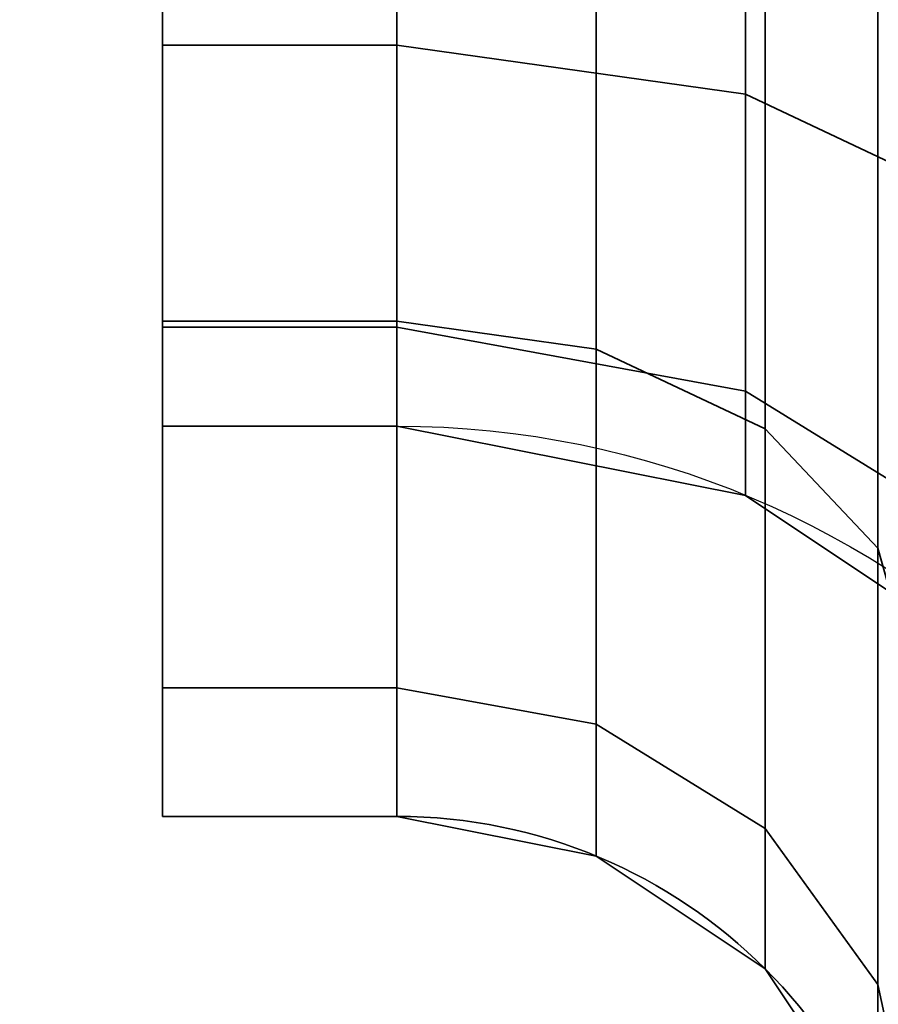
# Model space of a CAD drawing. Header units: millimetres. Extents: x -587 to 3688, y -115 to 120.
# Tile 80 of 256: x -416.47 to -414.83, y -5.61 to -3.72. Entities that reach past the tile are written whole.
import ezdxf

# ---------------------------------------------------------------- set-up
doc = ezdxf.new("R2010")
doc.units = ezdxf.units.MM
doc.layers.add('151', color=7, linetype='Continuous', true_color=0xffffff)

# ---------------------------------------------------------------- blocks, each defined once
blk = doc.blocks.new('UG_SURFACE_001')
at = {"layer": '151', "color": 252, "linetype": 'Continuous', "lineweight": 35}
for points in [[(587.5, -40, 2198), (587.5, 110, 2198), (-587.5, 110, 2198), (-587.5, -40, 2198)], [(-437.5, -40, 2048.0001), (-437.5, 110, 2048.0001), (437.5, 110, 2048.0001), (437.5, -40, 2048.0001)]]:
    blk.add_3dface(points, dxfattribs=at)
blk = doc.blocks.new('UG_SURFACE_010')
at = {"layer": '151', "color": 252, "linetype": 'Continuous', "lineweight": 35}
for points in [[(-416.2, -3.2437, 1015.4974), (-416.2, -4.2981, 1016.2019), (-416.2, -3.7678, 1016.7322), (-416.2, -2.9567, 1016.1903)], [(-415.75, -2.9567, 1016.1903), (-416.2, -2.9567, 1016.1903), (-416.2, -3.7678, 1016.7322), (-415.75, -3.7678, 1016.7322)], [(-416.2, -2.9567, 1163.8097), (-416.2, -3.7678, 1163.2677), (-416.2, -4.2981, 1163.7981), (-416.2, -3.2437, 1164.5026)], [(-415.75, -3.7678, 1163.2677), (-416.2, -3.7678, 1163.2677), (-416.2, -2.9567, 1163.8097), (-415.75, -2.9567, 1163.8097)], [(-415.75, -3.7678, 1163.2677), (-415.75, -2.9567, 1163.8097), (-415.0803, -3.0077, 1163.9328), (-415.0803, -3.862, 1163.3619)], [(-415.75, -2.9567, 1016.1903), (-415.75, -3.7678, 1016.7322), (-415.0803, -3.862, 1016.638), (-415.0803, -3.0077, 1016.0673)], [(-415.0803, -3.862, 1163.3619), (-415.0803, -3.0077, 1163.9328), (-414.5126, -3.1529, 1164.2833), (-414.5126, -4.1302, 1163.6302)], [(-415.0803, -3.0077, 1016.0673), (-415.0803, -3.862, 1016.638), (-414.5126, -4.1302, 1016.3698), (-414.5126, -3.1529, 1015.7168)], [(-415.75, -4.2981, 1016.2019), (-416.2, -4.2981, 1016.2019), (-416.2, -3.2437, 1015.4974), (-415.75, -3.2437, 1015.4974)], [(-415.75, -3.2437, 1164.5026), (-416.2, -3.2437, 1164.5026), (-416.2, -4.2981, 1163.7981), (-415.75, -4.2981, 1163.7981)], [(-415.3673, -3.2729, 1015.4271), (-415.3673, -4.3519, 1016.1481), (-415.75, -4.2981, 1016.2019), (-415.75, -3.2437, 1015.4974)], [(-415.3673, -4.3519, 1163.852), (-415.3673, -3.2729, 1164.573), (-415.75, -3.2437, 1164.5026), (-415.75, -4.2981, 1163.7981)], [(-415.0429, -3.3558, 1015.2268), (-415.0429, -4.5052, 1015.9948), (-415.3673, -4.3519, 1016.1481), (-415.3673, -3.2729, 1015.4271)], [(-415.0429, -4.5052, 1164.0052), (-415.0429, -3.3558, 1164.7732), (-415.3673, -3.2729, 1164.573), (-415.3673, -4.3519, 1163.852)], [(-414.8261, -3.48, 1014.927), (-414.8261, -4.7346, 1015.7654), (-415.0429, -4.5052, 1015.9948), (-415.0429, -3.3558, 1015.2268)], [(-414.8261, -4.7346, 1164.2346), (-414.8261, -3.48, 1165.0729), (-415.0429, -3.3558, 1164.7732), (-415.0429, -4.5052, 1164.0052)], [(-414.75, -3.6264, 1014.5735), (-414.75, -5.0052, 1015.4948), (-414.8261, -4.7346, 1015.7654), (-414.8261, -3.48, 1014.927)], [(-414.75, -5.0052, 1164.5052), (-414.75, -3.6264, 1165.4265), (-414.8261, -3.48, 1165.0729), (-414.8261, -4.7346, 1164.2346)], [(-416.2, -4.2981, 1016.2019), (-416.2, -5.0026, 1017.2563), (-416.2, -4.3097, 1017.5433), (-416.2, -3.7678, 1016.7322)], [(-415.75, -3.7678, 1016.7322), (-416.2, -3.7678, 1016.7322), (-416.2, -4.3097, 1017.5433), (-415.75, -4.3097, 1017.5433)], [(-416.2, -3.7678, 1163.2677), (-416.2, -4.3097, 1162.4568), (-416.2, -5.0026, 1162.7437), (-416.2, -4.2981, 1163.7981)], [(-415.75, -4.3097, 1162.4568), (-416.2, -4.3097, 1162.4568), (-416.2, -3.7678, 1163.2677), (-415.75, -3.7678, 1163.2677)], [(-415.75, -4.3097, 1162.4568), (-415.75, -3.7678, 1163.2677), (-415.0803, -3.862, 1163.3619), (-415.0803, -4.4328, 1162.5077)], [(-415.75, -3.7678, 1016.7322), (-415.75, -4.3097, 1017.5433), (-415.0803, -4.4328, 1017.4923), (-415.0803, -3.862, 1016.638)], [(-415.0803, -4.4328, 1162.5077), (-415.0803, -3.862, 1163.3619), (-414.5126, -4.1302, 1163.6302), (-414.5126, -4.7832, 1162.6529)], [(-415.0803, -3.862, 1016.638), (-415.0803, -4.4328, 1017.4923), (-414.5126, -4.7832, 1017.3471), (-414.5126, -4.1302, 1016.3698)], [(-415.75, -5.0026, 1017.2563), (-416.2, -5.0026, 1017.2563), (-416.2, -4.2981, 1016.2019), (-415.75, -4.2981, 1016.2019)], [(-415.75, -4.2981, 1163.7981), (-416.2, -4.2981, 1163.7981), (-416.2, -5.0026, 1162.7437), (-415.75, -5.0026, 1162.7437)], [(-416.2, -5.0026, 1017.2563), (-416.2, -5.25, 1018.5), (-416.2, -4.5, 1018.5), (-416.2, -4.3097, 1017.5433)], [(-415.75, -4.3097, 1017.5433), (-416.2, -4.3097, 1017.5433), (-416.2, -4.5, 1018.5), (-415.75, -4.5, 1018.5)], [(-416.2, -4.3097, 1162.4568), (-416.2, -4.5, 1161.5), (-416.2, -5.25, 1161.5), (-416.2, -5.0026, 1162.7437)], [(-415.75, -4.5, 1161.5), (-416.2, -4.5, 1161.5), (-416.2, -4.3097, 1162.4568), (-415.75, -4.3097, 1162.4568)], [(-415.3673, -4.3519, 1016.1481), (-415.3673, -5.0729, 1017.2272), (-415.75, -5.0026, 1017.2563), (-415.75, -4.2981, 1016.2019)], [(-415.3673, -5.0729, 1162.7729), (-415.3673, -4.3519, 1163.852), (-415.75, -4.2981, 1163.7981), (-415.75, -5.0026, 1162.7437)], [(-415.75, -4.5, 1161.5), (-415.75, -4.3097, 1162.4568), (-415.0803, -4.4328, 1162.5077), (-415.0803, -4.6332, 1161.5)], [(-415.75, -4.3097, 1017.5433), (-415.75, -4.5, 1018.5), (-415.0803, -4.6332, 1018.5), (-415.0803, -4.4328, 1017.4923)], [(-415.0429, -4.5052, 1015.9948), (-415.0429, -5.2732, 1017.1442), (-415.3673, -5.0729, 1017.2272), (-415.3673, -4.3519, 1016.1481)], [(-415.0429, -5.2732, 1162.8559), (-415.0429, -4.5052, 1164.0052), (-415.3673, -4.3519, 1163.852), (-415.3673, -5.0729, 1162.7729)], [(-415.0803, -4.6332, 1161.5), (-415.0803, -4.4328, 1162.5077), (-414.5126, -4.7832, 1162.6529), (-414.5126, -5.0126, 1161.5)], [(-415.0803, -4.4328, 1017.4923), (-415.0803, -4.6332, 1018.5), (-414.5126, -5.0126, 1018.5), (-414.5126, -4.7832, 1017.3471)], [(-416.2, -4.5, 1161.5), (-416.2, -4.5, 1018.5), (-416.2, -5.25, 1018.5), (-416.2, -5.25, 1161.5)], [(-415.75, -4.5, 1161.5), (-415.75, -4.5, 1018.5), (-416.2, -4.5, 1018.5), (-416.2, -4.5, 1161.5)], [(-415.0803, -4.6332, 1161.5), (-415.0803, -4.6332, 1018.5), (-415.75, -4.5, 1018.5), (-415.75, -4.5, 1161.5)], [(-414.8261, -4.7346, 1015.7654), (-414.8261, -5.5729, 1017.02), (-415.0429, -5.2732, 1017.1442), (-415.0429, -4.5052, 1015.9948)], [(-414.8261, -5.5729, 1162.98), (-414.8261, -4.7346, 1164.2346), (-415.0429, -4.5052, 1164.0052), (-415.0429, -5.2732, 1162.8559)], [(-414.5126, -5.0126, 1161.5), (-414.5126, -5.0126, 1018.5), (-415.0803, -4.6332, 1018.5), (-415.0803, -4.6332, 1161.5)], [(-414.75, -5.0052, 1015.4948), (-414.75, -5.9265, 1016.8736), (-414.8261, -5.5729, 1017.02), (-414.8261, -4.7346, 1015.7654)], [(-414.75, -5.9265, 1163.1263), (-414.75, -5.0052, 1164.5052), (-414.8261, -4.7346, 1164.2346), (-414.8261, -5.5729, 1162.98)], [(-415.75, -5.25, 1018.5), (-416.2, -5.25, 1018.5), (-416.2, -5.0026, 1017.2563), (-415.75, -5.0026, 1017.2563)], [(-415.75, -5.0026, 1162.7437), (-416.2, -5.0026, 1162.7437), (-416.2, -5.25, 1161.5), (-415.75, -5.25, 1161.5)], [(-415.3673, -5.0729, 1017.2272), (-415.3673, -5.3261, 1018.5), (-415.75, -5.25, 1018.5), (-415.75, -5.0026, 1017.2563)], [(-415.3673, -5.3261, 1161.5), (-415.3673, -5.0729, 1162.7729), (-415.75, -5.0026, 1162.7437), (-415.75, -5.25, 1161.5)], [(-415.0429, -5.2732, 1017.1442), (-415.0429, -5.5429, 1018.5), (-415.3673, -5.3261, 1018.5), (-415.3673, -5.0729, 1017.2272)], [(-415.0429, -5.5429, 1161.5), (-415.0429, -5.2732, 1162.8559), (-415.3673, -5.0729, 1162.7729), (-415.3673, -5.3261, 1161.5)], [(-415.75, -5.25, 1018.5), (-415.75, -5.25, 1161.5), (-416.2, -5.25, 1161.5), (-416.2, -5.25, 1018.5)], [(-415.3673, -5.3261, 1018.5), (-415.3673, -5.3261, 1161.5), (-415.75, -5.25, 1161.5), (-415.75, -5.25, 1018.5)], [(-414.8261, -5.5729, 1017.02), (-414.8261, -5.8673, 1018.5), (-415.0429, -5.5429, 1018.5), (-415.0429, -5.2732, 1017.1442)], [(-414.8261, -5.8673, 1161.5), (-414.8261, -5.5729, 1162.98), (-415.0429, -5.2732, 1162.8559), (-415.0429, -5.5429, 1161.5)], [(-415.0429, -5.5429, 1018.5), (-415.0429, -5.5429, 1161.5), (-415.3673, -5.3261, 1161.5), (-415.3673, -5.3261, 1018.5)], [(-414.8261, -5.8673, 1018.5), (-414.8261, -5.8673, 1161.5), (-415.0429, -5.5429, 1161.5), (-415.0429, -5.5429, 1018.5)], [(-414.75, -5.9265, 1016.8736), (-414.75, -6.25, 1018.5), (-414.8261, -5.8673, 1018.5), (-414.8261, -5.5729, 1017.02)], [(-414.75, -6.25, 1161.5), (-414.75, -5.9265, 1163.1263), (-414.8261, -5.5729, 1162.98), (-414.8261, -5.8673, 1161.5)]]:
    blk.add_3dface(points, dxfattribs=at)
blk = doc.blocks.new('UG_SURFACE_013')
at = {"layer": '151', "color": 252, "linetype": 'Continuous', "lineweight": 35}
for points in [[(-416.2, -3.2437, 1015.4974), (-416.2, -4.2981, 1016.2019), (-416.2, -3.7678, 1016.7322), (-416.2, -2.9567, 1016.1903)], [(-415.75, -2.9567, 1016.1903), (-416.2, -2.9567, 1016.1903), (-416.2, -3.7678, 1016.7322), (-415.75, -3.7678, 1016.7322)], [(-416.2, -2.9567, 1163.8097), (-416.2, -3.7678, 1163.2677), (-416.2, -4.2981, 1163.7981), (-416.2, -3.2437, 1164.5026)], [(-415.75, -3.7678, 1163.2677), (-416.2, -3.7678, 1163.2677), (-416.2, -2.9567, 1163.8097), (-415.75, -2.9567, 1163.8097)], [(-415.75, -3.7678, 1163.2677), (-415.75, -2.9567, 1163.8097), (-415.0803, -3.0077, 1163.9328), (-415.0803, -3.862, 1163.3619)], [(-415.75, -2.9567, 1016.1903), (-415.75, -3.7678, 1016.7322), (-415.0803, -3.862, 1016.638), (-415.0803, -3.0077, 1016.0673)], [(-415.0803, -3.862, 1163.3619), (-415.0803, -3.0077, 1163.9328), (-414.5126, -3.1529, 1164.2833), (-414.5126, -4.1302, 1163.6302)], [(-415.0803, -3.0077, 1016.0673), (-415.0803, -3.862, 1016.638), (-414.5126, -4.1302, 1016.3698), (-414.5126, -3.1529, 1015.7168)], [(-415.75, -4.2981, 1016.2019), (-416.2, -4.2981, 1016.2019), (-416.2, -3.2437, 1015.4974), (-415.75, -3.2437, 1015.4974)], [(-415.75, -3.2437, 1164.5026), (-416.2, -3.2437, 1164.5026), (-416.2, -4.2981, 1163.7981), (-415.75, -4.2981, 1163.7981)], [(-415.3673, -3.2729, 1015.4271), (-415.3673, -4.3519, 1016.1481), (-415.75, -4.2981, 1016.2019), (-415.75, -3.2437, 1015.4974)], [(-415.3673, -4.3519, 1163.852), (-415.3673, -3.2729, 1164.573), (-415.75, -3.2437, 1164.5026), (-415.75, -4.2981, 1163.7981)], [(-415.0429, -3.3558, 1015.2268), (-415.0429, -4.5052, 1015.9948), (-415.3673, -4.3519, 1016.1481), (-415.3673, -3.2729, 1015.4271)], [(-415.0429, -4.5052, 1164.0052), (-415.0429, -3.3558, 1164.7732), (-415.3673, -3.2729, 1164.573), (-415.3673, -4.3519, 1163.852)], [(-414.8261, -3.48, 1014.927), (-414.8261, -4.7346, 1015.7654), (-415.0429, -4.5052, 1015.9948), (-415.0429, -3.3558, 1015.2268)], [(-414.8261, -4.7346, 1164.2346), (-414.8261, -3.48, 1165.0729), (-415.0429, -3.3558, 1164.7732), (-415.0429, -4.5052, 1164.0052)], [(-414.75, -3.6264, 1014.5735), (-414.75, -5.0052, 1015.4948), (-414.8261, -4.7346, 1015.7654), (-414.8261, -3.48, 1014.927)], [(-414.75, -5.0052, 1164.5052), (-414.75, -3.6264, 1165.4265), (-414.8261, -3.48, 1165.0729), (-414.8261, -4.7346, 1164.2346)], [(-416.2, -4.2981, 1016.2019), (-416.2, -5.0026, 1017.2563), (-416.2, -4.3097, 1017.5433), (-416.2, -3.7678, 1016.7322)], [(-415.75, -3.7678, 1016.7322), (-416.2, -3.7678, 1016.7322), (-416.2, -4.3097, 1017.5433), (-415.75, -4.3097, 1017.5433)], [(-416.2, -3.7678, 1163.2677), (-416.2, -4.3097, 1162.4568), (-416.2, -5.0026, 1162.7437), (-416.2, -4.2981, 1163.7981)], [(-415.75, -4.3097, 1162.4568), (-416.2, -4.3097, 1162.4568), (-416.2, -3.7678, 1163.2677), (-415.75, -3.7678, 1163.2677)], [(-415.75, -4.3097, 1162.4568), (-415.75, -3.7678, 1163.2677), (-415.0803, -3.862, 1163.3619), (-415.0803, -4.4328, 1162.5077)], [(-415.75, -3.7678, 1016.7322), (-415.75, -4.3097, 1017.5433), (-415.0803, -4.4328, 1017.4923), (-415.0803, -3.862, 1016.638)], [(-415.0803, -4.4328, 1162.5077), (-415.0803, -3.862, 1163.3619), (-414.5126, -4.1302, 1163.6302), (-414.5126, -4.7832, 1162.6529)], [(-415.0803, -3.862, 1016.638), (-415.0803, -4.4328, 1017.4923), (-414.5126, -4.7832, 1017.3471), (-414.5126, -4.1302, 1016.3698)], [(-415.75, -5.0026, 1017.2563), (-416.2, -5.0026, 1017.2563), (-416.2, -4.2981, 1016.2019), (-415.75, -4.2981, 1016.2019)], [(-415.75, -4.2981, 1163.7981), (-416.2, -4.2981, 1163.7981), (-416.2, -5.0026, 1162.7437), (-415.75, -5.0026, 1162.7437)], [(-416.2, -5.0026, 1017.2563), (-416.2, -5.25, 1018.5), (-416.2, -4.5, 1018.5), (-416.2, -4.3097, 1017.5433)], [(-415.75, -4.3097, 1017.5433), (-416.2, -4.3097, 1017.5433), (-416.2, -4.5, 1018.5), (-415.75, -4.5, 1018.5)], [(-416.2, -4.3097, 1162.4568), (-416.2, -4.5, 1161.5), (-416.2, -5.25, 1161.5), (-416.2, -5.0026, 1162.7437)], [(-415.75, -4.5, 1161.5), (-416.2, -4.5, 1161.5), (-416.2, -4.3097, 1162.4568), (-415.75, -4.3097, 1162.4568)], [(-415.3673, -4.3519, 1016.1481), (-415.3673, -5.0729, 1017.2272), (-415.75, -5.0026, 1017.2563), (-415.75, -4.2981, 1016.2019)], [(-415.3673, -5.0729, 1162.7729), (-415.3673, -4.3519, 1163.852), (-415.75, -4.2981, 1163.7981), (-415.75, -5.0026, 1162.7437)], [(-415.75, -4.5, 1161.5), (-415.75, -4.3097, 1162.4568), (-415.0803, -4.4328, 1162.5077), (-415.0803, -4.6332, 1161.5)], [(-415.75, -4.3097, 1017.5433), (-415.75, -4.5, 1018.5), (-415.0803, -4.6332, 1018.5), (-415.0803, -4.4328, 1017.4923)], [(-415.0429, -4.5052, 1015.9948), (-415.0429, -5.2732, 1017.1442), (-415.3673, -5.0729, 1017.2272), (-415.3673, -4.3519, 1016.1481)], [(-415.0429, -5.2732, 1162.8559), (-415.0429, -4.5052, 1164.0052), (-415.3673, -4.3519, 1163.852), (-415.3673, -5.0729, 1162.7729)], [(-415.0803, -4.6332, 1161.5), (-415.0803, -4.4328, 1162.5077), (-414.5126, -4.7832, 1162.6529), (-414.5126, -5.0126, 1161.5)], [(-415.0803, -4.4328, 1017.4923), (-415.0803, -4.6332, 1018.5), (-414.5126, -5.0126, 1018.5), (-414.5126, -4.7832, 1017.3471)], [(-416.2, -4.5, 1161.5), (-416.2, -4.5, 1018.5), (-416.2, -5.25, 1018.5), (-416.2, -5.25, 1161.5)], [(-415.75, -4.5, 1161.5), (-415.75, -4.5, 1018.5), (-416.2, -4.5, 1018.5), (-416.2, -4.5, 1161.5)], [(-415.0803, -4.6332, 1161.5), (-415.0803, -4.6332, 1018.5), (-415.75, -4.5, 1018.5), (-415.75, -4.5, 1161.5)], [(-414.8261, -4.7346, 1015.7654), (-414.8261, -5.5729, 1017.02), (-415.0429, -5.2732, 1017.1442), (-415.0429, -4.5052, 1015.9948)], [(-414.8261, -5.5729, 1162.98), (-414.8261, -4.7346, 1164.2346), (-415.0429, -4.5052, 1164.0052), (-415.0429, -5.2732, 1162.8559)], [(-414.5126, -5.0126, 1161.5), (-414.5126, -5.0126, 1018.5), (-415.0803, -4.6332, 1018.5), (-415.0803, -4.6332, 1161.5)], [(-414.75, -5.0052, 1015.4948), (-414.75, -5.9265, 1016.8736), (-414.8261, -5.5729, 1017.02), (-414.8261, -4.7346, 1015.7654)], [(-414.75, -5.9265, 1163.1263), (-414.75, -5.0052, 1164.5052), (-414.8261, -4.7346, 1164.2346), (-414.8261, -5.5729, 1162.98)], [(-415.75, -5.25, 1018.5), (-416.2, -5.25, 1018.5), (-416.2, -5.0026, 1017.2563), (-415.75, -5.0026, 1017.2563)], [(-415.75, -5.0026, 1162.7437), (-416.2, -5.0026, 1162.7437), (-416.2, -5.25, 1161.5), (-415.75, -5.25, 1161.5)], [(-415.3673, -5.0729, 1017.2272), (-415.3673, -5.3261, 1018.5), (-415.75, -5.25, 1018.5), (-415.75, -5.0026, 1017.2563)], [(-415.3673, -5.3261, 1161.5), (-415.3673, -5.0729, 1162.7729), (-415.75, -5.0026, 1162.7437), (-415.75, -5.25, 1161.5)], [(-415.0429, -5.2732, 1017.1442), (-415.0429, -5.5429, 1018.5), (-415.3673, -5.3261, 1018.5), (-415.3673, -5.0729, 1017.2272)], [(-415.0429, -5.5429, 1161.5), (-415.0429, -5.2732, 1162.8559), (-415.3673, -5.0729, 1162.7729), (-415.3673, -5.3261, 1161.5)], [(-415.75, -5.25, 1018.5), (-415.75, -5.25, 1161.5), (-416.2, -5.25, 1161.5), (-416.2, -5.25, 1018.5)], [(-415.3673, -5.3261, 1018.5), (-415.3673, -5.3261, 1161.5), (-415.75, -5.25, 1161.5), (-415.75, -5.25, 1018.5)], [(-414.8261, -5.5729, 1017.02), (-414.8261, -5.8673, 1018.5), (-415.0429, -5.5429, 1018.5), (-415.0429, -5.2732, 1017.1442)], [(-414.8261, -5.8673, 1161.5), (-414.8261, -5.5729, 1162.98), (-415.0429, -5.2732, 1162.8559), (-415.0429, -5.5429, 1161.5)], [(-415.0429, -5.5429, 1018.5), (-415.0429, -5.5429, 1161.5), (-415.3673, -5.3261, 1161.5), (-415.3673, -5.3261, 1018.5)], [(-414.8261, -5.8673, 1018.5), (-414.8261, -5.8673, 1161.5), (-415.0429, -5.5429, 1161.5), (-415.0429, -5.5429, 1018.5)], [(-414.75, -5.9265, 1016.8736), (-414.75, -6.25, 1018.5), (-414.8261, -5.8673, 1018.5), (-414.8261, -5.5729, 1017.02)], [(-414.75, -6.25, 1161.5), (-414.75, -5.9265, 1163.1263), (-414.8261, -5.5729, 1162.98), (-414.8261, -5.8673, 1161.5)]]:
    blk.add_3dface(points, dxfattribs=at)
blk = doc.blocks.new('UG_SURFACE_042')
at = {"layer": '151', "color": 252, "linetype": 'Continuous', "lineweight": 35}
for points in [[(-416.2, -3.2437, 1015.4974), (-416.2, -4.2981, 1016.2019), (-416.2, -3.7678, 1016.7322), (-416.2, -2.9567, 1016.1903)], [(-415.75, -2.9567, 1016.1903), (-416.2, -2.9567, 1016.1903), (-416.2, -3.7678, 1016.7322), (-415.75, -3.7678, 1016.7322)], [(-416.2, -2.9567, 1163.8097), (-416.2, -3.7678, 1163.2677), (-416.2, -4.2981, 1163.7981), (-416.2, -3.2437, 1164.5026)], [(-415.75, -3.7678, 1163.2677), (-416.2, -3.7678, 1163.2677), (-416.2, -2.9567, 1163.8097), (-415.75, -2.9567, 1163.8097)], [(-415.75, -3.7678, 1163.2677), (-415.75, -2.9567, 1163.8097), (-415.0803, -3.0077, 1163.9328), (-415.0803, -3.862, 1163.3619)], [(-415.75, -2.9567, 1016.1903), (-415.75, -3.7678, 1016.7322), (-415.0803, -3.862, 1016.638), (-415.0803, -3.0077, 1016.0673)], [(-415.0803, -3.862, 1163.3619), (-415.0803, -3.0077, 1163.9328), (-414.5126, -3.1529, 1164.2833), (-414.5126, -4.1302, 1163.6302)], [(-415.0803, -3.0077, 1016.0673), (-415.0803, -3.862, 1016.638), (-414.5126, -4.1302, 1016.3698), (-414.5126, -3.1529, 1015.7168)], [(-415.75, -4.2981, 1016.2019), (-416.2, -4.2981, 1016.2019), (-416.2, -3.2437, 1015.4974), (-415.75, -3.2437, 1015.4974)], [(-415.75, -3.2437, 1164.5026), (-416.2, -3.2437, 1164.5026), (-416.2, -4.2981, 1163.7981), (-415.75, -4.2981, 1163.7981)], [(-415.3673, -3.2729, 1015.4271), (-415.3673, -4.3519, 1016.1481), (-415.75, -4.2981, 1016.2019), (-415.75, -3.2437, 1015.4974)], [(-415.3673, -4.3519, 1163.852), (-415.3673, -3.2729, 1164.573), (-415.75, -3.2437, 1164.5026), (-415.75, -4.2981, 1163.7981)], [(-415.0429, -3.3558, 1015.2268), (-415.0429, -4.5052, 1015.9948), (-415.3673, -4.3519, 1016.1481), (-415.3673, -3.2729, 1015.4271)], [(-415.0429, -4.5052, 1164.0052), (-415.0429, -3.3558, 1164.7732), (-415.3673, -3.2729, 1164.573), (-415.3673, -4.3519, 1163.852)], [(-414.8261, -3.48, 1014.927), (-414.8261, -4.7346, 1015.7654), (-415.0429, -4.5052, 1015.9948), (-415.0429, -3.3558, 1015.2268)], [(-414.8261, -4.7346, 1164.2346), (-414.8261, -3.48, 1165.0729), (-415.0429, -3.3558, 1164.7732), (-415.0429, -4.5052, 1164.0052)], [(-414.75, -3.6264, 1014.5735), (-414.75, -5.0052, 1015.4948), (-414.8261, -4.7346, 1015.7654), (-414.8261, -3.48, 1014.927)], [(-414.75, -5.0052, 1164.5052), (-414.75, -3.6264, 1165.4265), (-414.8261, -3.48, 1165.0729), (-414.8261, -4.7346, 1164.2346)], [(-416.2, -4.2981, 1016.2019), (-416.2, -5.0026, 1017.2563), (-416.2, -4.3097, 1017.5433), (-416.2, -3.7678, 1016.7322)], [(-415.75, -3.7678, 1016.7322), (-416.2, -3.7678, 1016.7322), (-416.2, -4.3097, 1017.5433), (-415.75, -4.3097, 1017.5433)], [(-416.2, -3.7678, 1163.2677), (-416.2, -4.3097, 1162.4568), (-416.2, -5.0026, 1162.7437), (-416.2, -4.2981, 1163.7981)], [(-415.75, -4.3097, 1162.4568), (-416.2, -4.3097, 1162.4568), (-416.2, -3.7678, 1163.2677), (-415.75, -3.7678, 1163.2677)], [(-415.75, -4.3097, 1162.4568), (-415.75, -3.7678, 1163.2677), (-415.0803, -3.862, 1163.3619), (-415.0803, -4.4328, 1162.5077)], [(-415.75, -3.7678, 1016.7322), (-415.75, -4.3097, 1017.5433), (-415.0803, -4.4328, 1017.4923), (-415.0803, -3.862, 1016.638)], [(-415.0803, -4.4328, 1162.5077), (-415.0803, -3.862, 1163.3619), (-414.5126, -4.1302, 1163.6302), (-414.5126, -4.7832, 1162.6529)], [(-415.0803, -3.862, 1016.638), (-415.0803, -4.4328, 1017.4923), (-414.5126, -4.7832, 1017.3471), (-414.5126, -4.1302, 1016.3698)], [(-415.75, -5.0026, 1017.2563), (-416.2, -5.0026, 1017.2563), (-416.2, -4.2981, 1016.2019), (-415.75, -4.2981, 1016.2019)], [(-415.75, -4.2981, 1163.7981), (-416.2, -4.2981, 1163.7981), (-416.2, -5.0026, 1162.7437), (-415.75, -5.0026, 1162.7437)], [(-416.2, -5.0026, 1017.2563), (-416.2, -5.25, 1018.5), (-416.2, -4.5, 1018.5), (-416.2, -4.3097, 1017.5433)], [(-415.75, -4.3097, 1017.5433), (-416.2, -4.3097, 1017.5433), (-416.2, -4.5, 1018.5), (-415.75, -4.5, 1018.5)], [(-416.2, -4.3097, 1162.4568), (-416.2, -4.5, 1161.5), (-416.2, -5.25, 1161.5), (-416.2, -5.0026, 1162.7437)], [(-415.75, -4.5, 1161.5), (-416.2, -4.5, 1161.5), (-416.2, -4.3097, 1162.4568), (-415.75, -4.3097, 1162.4568)], [(-415.3673, -4.3519, 1016.1481), (-415.3673, -5.0729, 1017.2272), (-415.75, -5.0026, 1017.2563), (-415.75, -4.2981, 1016.2019)], [(-415.3673, -5.0729, 1162.7729), (-415.3673, -4.3519, 1163.852), (-415.75, -4.2981, 1163.7981), (-415.75, -5.0026, 1162.7437)], [(-415.75, -4.5, 1161.5), (-415.75, -4.3097, 1162.4568), (-415.0803, -4.4328, 1162.5077), (-415.0803, -4.6332, 1161.5)], [(-415.75, -4.3097, 1017.5433), (-415.75, -4.5, 1018.5), (-415.0803, -4.6332, 1018.5), (-415.0803, -4.4328, 1017.4923)], [(-415.0429, -4.5052, 1015.9948), (-415.0429, -5.2732, 1017.1442), (-415.3673, -5.0729, 1017.2272), (-415.3673, -4.3519, 1016.1481)], [(-415.0429, -5.2732, 1162.8559), (-415.0429, -4.5052, 1164.0052), (-415.3673, -4.3519, 1163.852), (-415.3673, -5.0729, 1162.7729)], [(-415.0803, -4.6332, 1161.5), (-415.0803, -4.4328, 1162.5077), (-414.5126, -4.7832, 1162.6529), (-414.5126, -5.0126, 1161.5)], [(-415.0803, -4.4328, 1017.4923), (-415.0803, -4.6332, 1018.5), (-414.5126, -5.0126, 1018.5), (-414.5126, -4.7832, 1017.3471)], [(-416.2, -4.5, 1161.5), (-416.2, -4.5, 1018.5), (-416.2, -5.25, 1018.5), (-416.2, -5.25, 1161.5)], [(-415.75, -4.5, 1161.5), (-415.75, -4.5, 1018.5), (-416.2, -4.5, 1018.5), (-416.2, -4.5, 1161.5)], [(-415.0803, -4.6332, 1161.5), (-415.0803, -4.6332, 1018.5), (-415.75, -4.5, 1018.5), (-415.75, -4.5, 1161.5)], [(-414.8261, -4.7346, 1015.7654), (-414.8261, -5.5729, 1017.02), (-415.0429, -5.2732, 1017.1442), (-415.0429, -4.5052, 1015.9948)], [(-414.8261, -5.5729, 1162.98), (-414.8261, -4.7346, 1164.2346), (-415.0429, -4.5052, 1164.0052), (-415.0429, -5.2732, 1162.8559)], [(-414.5126, -5.0126, 1161.5), (-414.5126, -5.0126, 1018.5), (-415.0803, -4.6332, 1018.5), (-415.0803, -4.6332, 1161.5)], [(-414.75, -5.0052, 1015.4948), (-414.75, -5.9265, 1016.8736), (-414.8261, -5.5729, 1017.02), (-414.8261, -4.7346, 1015.7654)], [(-414.75, -5.9265, 1163.1263), (-414.75, -5.0052, 1164.5052), (-414.8261, -4.7346, 1164.2346), (-414.8261, -5.5729, 1162.98)], [(-415.75, -5.25, 1018.5), (-416.2, -5.25, 1018.5), (-416.2, -5.0026, 1017.2563), (-415.75, -5.0026, 1017.2563)], [(-415.75, -5.0026, 1162.7437), (-416.2, -5.0026, 1162.7437), (-416.2, -5.25, 1161.5), (-415.75, -5.25, 1161.5)], [(-415.3673, -5.0729, 1017.2272), (-415.3673, -5.3261, 1018.5), (-415.75, -5.25, 1018.5), (-415.75, -5.0026, 1017.2563)], [(-415.3673, -5.3261, 1161.5), (-415.3673, -5.0729, 1162.7729), (-415.75, -5.0026, 1162.7437), (-415.75, -5.25, 1161.5)], [(-415.0429, -5.2732, 1017.1442), (-415.0429, -5.5429, 1018.5), (-415.3673, -5.3261, 1018.5), (-415.3673, -5.0729, 1017.2272)], [(-415.0429, -5.5429, 1161.5), (-415.0429, -5.2732, 1162.8559), (-415.3673, -5.0729, 1162.7729), (-415.3673, -5.3261, 1161.5)], [(-415.75, -5.25, 1018.5), (-415.75, -5.25, 1161.5), (-416.2, -5.25, 1161.5), (-416.2, -5.25, 1018.5)], [(-415.3673, -5.3261, 1018.5), (-415.3673, -5.3261, 1161.5), (-415.75, -5.25, 1161.5), (-415.75, -5.25, 1018.5)], [(-414.8261, -5.5729, 1017.02), (-414.8261, -5.8673, 1018.5), (-415.0429, -5.5429, 1018.5), (-415.0429, -5.2732, 1017.1442)], [(-414.8261, -5.8673, 1161.5), (-414.8261, -5.5729, 1162.98), (-415.0429, -5.2732, 1162.8559), (-415.0429, -5.5429, 1161.5)], [(-415.0429, -5.5429, 1018.5), (-415.0429, -5.5429, 1161.5), (-415.3673, -5.3261, 1161.5), (-415.3673, -5.3261, 1018.5)], [(-414.8261, -5.8673, 1018.5), (-414.8261, -5.8673, 1161.5), (-415.0429, -5.5429, 1161.5), (-415.0429, -5.5429, 1018.5)], [(-414.75, -5.9265, 1016.8736), (-414.75, -6.25, 1018.5), (-414.8261, -5.8673, 1018.5), (-414.8261, -5.5729, 1017.02)], [(-414.75, -6.25, 1161.5), (-414.75, -5.9265, 1163.1263), (-414.8261, -5.5729, 1162.98), (-414.8261, -5.8673, 1161.5)]]:
    blk.add_3dface(points, dxfattribs=at)

msp = doc.modelspace()

# ---------------------------------------------------------------- linework, layer by layer
at = {"layer": '151', "color": 252, "linetype": 'Continuous', "lineweight": -3, "true_color": 0x939598}
for p, q in [((-416.2, -4.5, 1018.5), (-415.75, -4.5, 1018.5)), ((-416.2, -4.5, 1161.5), (-416.2, -5.25, 1161.5)), ((-416.2, -4.5, 1018.5), (-416.2, -4.5, 1161.5)), ((-416.2, -4.5, 1018.5), (-416.2, -5.25, 1018.5)), ((-416.2, -4.5, 1161.5), (-415.75, -4.5, 1161.5)), ((-416.2, -4.5, 1018.5), (-416.2, -4.5, 1161.5)), ((-416.2, -4.5, 1018.5), (-416.2, -5.25, 1018.5)), ((-416.2, -4.5, 1018.5), (-415.75, -4.5, 1018.5)), ((-416.2, -4.5, 1161.5), (-416.2, -5.25, 1161.5)), ((-416.2, -4.5, 1161.5), (-415.75, -4.5, 1161.5)), ((-416.2, -4.5, 1018.5), (-416.2, -4.5, 1161.5)), ((-416.2, -4.5, 1018.5), (-416.2, -5.25, 1018.5)), ((-416.2, -4.5, 1161.5), (-415.75, -4.5, 1161.5)), ((-416.2, -4.5, 1018.5), (-415.75, -4.5, 1018.5)), ((-416.2, -4.5, 1161.5), (-416.2, -5.25, 1161.5)), ((-415.75, -4.5, 1161.5), (-415.75, -4.5, 1018.5)), ((-415.75, -4.5, 1161.5), (-415.75, -4.5, 1018.5)), ((-415.75, -4.5, 1161.5), (-415.75, -4.5, 1018.5)), ((-416.2, -5.25, 1018.5), (-416.2, -5.25, 1161.5)), ((-416.2, -5.25, 1161.5), (-415.75, -5.25, 1161.5)), ((-416.2, -5.25, 1018.5), (-415.75, -5.25, 1018.5)), ((-416.2, -5.25, 1018.5), (-416.2, -5.25, 1161.5)), ((-416.2, -5.25, 1161.5), (-415.75, -5.25, 1161.5)), ((-416.2, -5.25, 1018.5), (-415.75, -5.25, 1018.5)), ((-416.2, -5.25, 1161.5), (-415.75, -5.25, 1161.5)), ((-416.2, -5.25, 1018.5), (-415.75, -5.25, 1018.5)), ((-416.2, -5.25, 1018.5), (-416.2, -5.25, 1161.5)), ((-416.2, -5.25, 1018.5), (-416.2, -5.25, 1161.5)), ((-415.75, -5.25, 1018.5), (-415.75, -5.25, 1161.5)), ((-415.75, -5.25, 1018.5), (-415.75, -5.25, 1161.5)), ((-415.75, -5.25, 1018.5), (-415.75, -5.25, 1161.5))]:
    msp.add_line(p, q, dxfattribs=at)
at = {"layer": '151', "color": 252, "linetype": 'Continuous', "lineweight": -3, "true_color": 0x939598, "extrusion": (-1, 0, 0)}
for centre, radius, start, end in [((2, 1161.5, 416.2), 3.25, 0, 90), ((2, 1161.5, 416.2), 2.5, 0, 90), ((2, 1018.5, 416.2), 3.25, 270, 0), ((2, 1018.5, 416.2), 2.5, 270, 0), ((2, 1018.5, 416.2), 2.5, 270, 0), ((2, 1161.5, 416.2), 3.25, 0, 90), ((2, 1161.5, 416.2), 2.5, 0, 90), ((2, 1018.5, 416.2), 3.25, 270, 0), ((2, 1161.5, 416.2), 3.25, 0, 90), ((2, 1161.5, 416.2), 2.5, 0, 90), ((2, 1018.5, 416.2), 2.5, 270, 0), ((2, 1018.5, 416.2), 3.25, 270, 0), ((2, 1018.5, 415.75), 3.25, 270, 0), ((2, 1161.5, 415.75), 3.25, 0, 90), ((2, 1161.5, 415.75), 3.25, 0, 90), ((2, 1018.5, 415.75), 3.25, 270, 0), ((2, 1161.5, 415.75), 3.25, 0, 90), ((2, 1018.5, 415.75), 3.25, 270, 0)]:
    msp.add_arc(centre, radius, start, end, dxfattribs=at)
at = {"layer": '151', "color": 252, "linetype": 'Continuous', "lineweight": -3, "true_color": 0x939598, "extrusion": (1, 0, 0)}
for centre, start, end in [((-2, 1018.5, -415.75), 180, 270), ((-2, 1161.5, -415.75), 90, 180), ((-2, 1161.5, -415.75), 90, 180), ((-2, 1018.5, -415.75), 180, 270), ((-2, 1018.5, -415.75), 180, 270), ((-2, 1161.5, -415.75), 90, 180)]:
    msp.add_arc(centre, 2.5, start, end, dxfattribs=at)
at = {"layer": '151', "color": 252, "linetype": 'Continuous', "lineweight": -3, "true_color": 0x939598, "extrusion": (0, -1.26883e-13, -1)}
msp.add_arc((415.75, -6.25, -1161.5), 1.75, 90, 180, dxfattribs=at)
msp.add_arc((415.75, -6.25, -1161.5), 1.75, 90, 180, dxfattribs=at)
msp.add_arc((415.75, -6.25, -1161.5), 1.75, 90, 180, dxfattribs=at)
at = {"layer": '151', "color": 252, "linetype": 'Continuous', "lineweight": -3, "true_color": 0x939598, "extrusion": (0, 0, -1)}
for radius in [1.75, 1.75, 1.75, 1, 1, 1]:
    msp.add_arc((415.75, -6.25, -1018.5), radius, 90, 180, dxfattribs=at)
at = {"layer": '151', "color": 252, "linetype": 'Continuous', "lineweight": -3, "true_color": 0x939598}
msp.add_arc((-415.75, -6.25, 1161.5), 1, 0, 90, dxfattribs=at)
msp.add_arc((-415.75, -6.25, 1161.5), 1, 0, 90, dxfattribs=at)
msp.add_arc((-415.75, -6.25, 1161.5), 1, 0, 90, dxfattribs=at)

# ---------------------------------------------------------------- block references
for name in ['UG_SURFACE_001', 'UG_SURFACE_010', 'UG_SURFACE_013', 'UG_SURFACE_042']:
    msp.add_blockref(name, (0, 0), dxfattribs=at)

doc.saveas('drawing.dxf')
